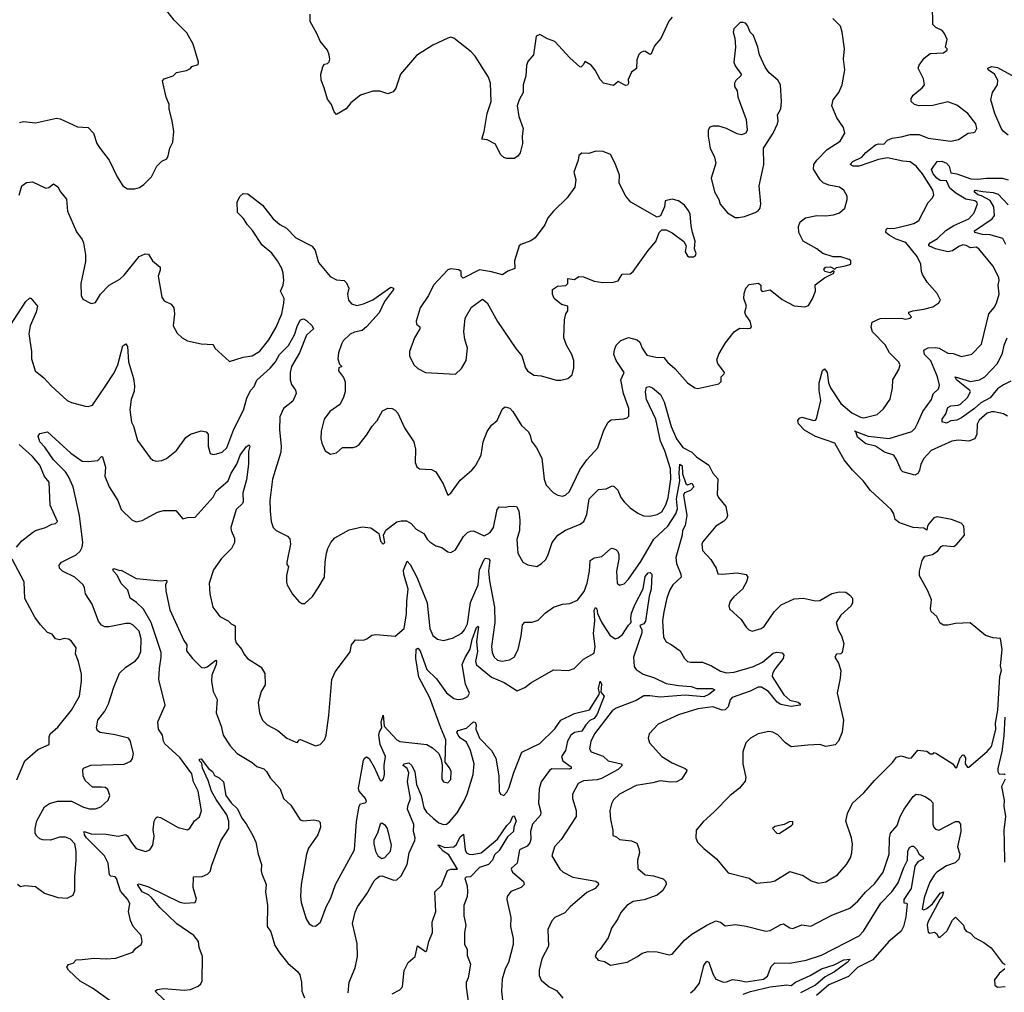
# Model space of a CAD drawing. Extents: x 1245432 to 1420865, y 606325 to 671314.
# Tile 95 of 256: x 1314421 to 1320960, y 620618 to 627078. Entities that reach past the tile are written whole.
import ezdxf

# ---------------------------------------------------------------- set-up
doc = ezdxf.new("R2010")
doc.units = 0

msp = doc.modelspace()

# ---------------------------------------------------------------- linework, layer by layer
at = {"layer": '0CON20XD'}
for points in [[(1314420, 626395), (1314445, 626402.5), (1314525, 626392), (1314665, 626424), (1314688.8, 626418.8), (1314805, 626366.2), (1314875, 626361.2), (1314911.2, 626325), (1314934, 626255), (1314955, 626221.2), (1315014.1, 626144.1), (1315068.8, 626035), (1315106.7, 625975), (1315136.4, 625953.6), (1315186.1, 625953.9), (1315215.8, 625964.2), (1315245, 625983.3), (1315295.6, 626034.4), (1315331.2, 626105), (1315365, 626138.8), (1315397, 626153), (1315407.3, 626172.7), (1315416.7, 626225), (1315438.8, 626265), (1315443.8, 626335), (1315433.8, 626405), (1315413.6, 626483.6), (1315413.3, 626515), (1315393.6, 626563.6), (1315368.3, 626671.7), (1315380, 626685), (1315440, 626705), (1315463, 626727), (1315529.3, 626740.7), (1315555, 626752.5), (1315565, 626767.5), (1315605, 626780), (1315607.5, 626795), (1315573.3, 626915), (1315529.7, 626989.7), (1315446.2, 627075), (1315349.3, 627199.3)], [(1318915.3, 624175.3), (1318998.4, 624118.4), (1319025, 624066.2), (1319058.1, 624028.1), (1319053.1, 623925), (1319062.5, 623905), (1319111.5, 623845), (1319122.5, 623785), (1319115, 623764.2), (1319095, 623744.4), (1319045, 623714.3), (1318955, 623608), (1318950, 623595), (1318955, 623552.5), (1319011.8, 623491.8), (1319045.8, 623435), (1319056.7, 623396.7), (1319085, 623394.2), (1319185, 623404.2), (1319245, 623393.3), (1319256.1, 623376.1), (1319248, 623345), (1319222, 623295), (1319163.3, 623245), (1319140, 623215), (1319130, 623185), (1319133.8, 623165), (1319213.3, 623095), (1319245, 623042.5), (1319262.5, 623025), (1319285, 623016.7), (1319345, 623034), (1319365, 623048), (1319432.5, 623145), (1319477.9, 623192.1), (1319565, 623231.9), (1319625.7, 623235.7), (1319705, 623218.8), (1319735, 623220), (1319814.2, 623265.8), (1319865, 623278), (1319907.5, 623275), (1319935, 623256.7), (1319951.2, 623235), (1319950.8, 623205), (1319942.9, 623185), (1319875, 623122), (1319844, 623075), (1319857.5, 623025), (1319879.2, 622985), (1319894.1, 622934.1), (1319883.3, 622875), (1319875, 622866.7), (1319845, 622863.3), (1319833.3, 622845), (1319858, 622805), (1319874, 622755), (1319870.8, 622705), (1319848.8, 622605), (1319892.9, 622425), (1319882.5, 622345), (1319858, 622285), (1319837.3, 622262.7), (1319775, 622250), (1319735, 622264.2), (1319655, 622260), (1319545, 622248.6), (1319506.2, 622275), (1319455, 622328), (1319422.5, 622345), (1319395, 622350), (1319325.9, 622334.1), (1319273.3, 622305), (1319243.8, 622275), (1319224.2, 622215.8), (1319222.5, 622135), (1319243.1, 622045), (1319238.7, 622021.3), (1319201.2, 621975), (1319139.2, 621925), (1319033.6, 621816.4), (1318959.3, 621750.7), (1318913.8, 621695), (1318911.2, 621645), (1318922.5, 621615), (1318963.3, 621573.3), (1319048, 621505), (1319125, 621412.5), (1319265, 621376.9), (1319315, 621343.1), (1319408.8, 621351.2), (1319435, 621358.1), (1319535, 621420.4), (1319624.3, 621394.3), (1319677.5, 621357.5), (1319725, 621342.5), (1319775, 621350.8), (1319851.3, 621398.7), (1319912.6, 621467.4), (1319938, 621512), (1319947.8, 621545), (1319951.7, 621601.7), (1319944.4, 621644.4), (1319907.5, 621755), (1319919.2, 621805), (1319952.3, 621875), (1320027.9, 621942.1), (1320098.1, 622025), (1320218, 622145), (1320245, 622179.2), (1320275, 622188.8), (1320325, 622173.8), (1320343.3, 622175), (1320385, 622227.1), (1320445, 622220), (1320455, 622212.5), (1320467, 622203), (1320487, 622203), (1320495, 622210), (1320510, 622205), (1320617.5, 622135), (1320635, 622110), (1320645, 622111.2), (1320667.3, 622175), (1320685, 622194.3), (1320692.1, 622192.1), (1320701.5, 622175), (1320700, 622135), (1320715, 622114.2), (1320725, 622114.2), (1320845, 622216.9), (1320875, 622251.2), (1320904.6, 622364.6), (1320901.5, 622405), (1320917.7, 622492.3), (1320929.5, 622715), (1320940.8, 622755), (1320933.7, 622786.3), (1320944.7, 622895), (1320935, 622967.5), (1320885, 622972), (1320835, 622988), (1320732.7, 623072.7), (1320635, 623068), (1320585, 623055.8), (1320555, 623056), (1320535, 623070), (1320511.2, 623115), (1320475, 623146.7), (1320470.8, 623165), (1320476.2, 623225), (1320451.2, 623285), (1320396, 623385), (1320395.6, 623415), (1320414.5, 623485.5), (1320432.5, 623515), (1320482.5, 623525), (1320519.3, 623550.7), (1320540.7, 623579.3), (1320553.6, 623586.4), (1320625, 623578.8), (1320645, 623593.3), (1320694.5, 623655), (1320691.2, 623715), (1320673.6, 623733.6), (1320608.9, 623758.9), (1320515, 623776.5), (1320491.8, 623768.2), (1320459.7, 623730.3), (1320450, 623715), (1320445, 623687.5), (1320425, 623700), (1320354.2, 623705.8), (1320263.3, 623735), (1320235, 623757.5), (1320226.2, 623795), (1320208.8, 623825), (1320071.3, 623951.3), (1320022, 624015), (1319951.2, 624085), (1319896.2, 624155), (1319834.4, 624264.4), (1319705, 624310), (1319632.4, 624352.4), (1319592.6, 624392.6), (1319589.7, 624415), (1319599.7, 624430.3), (1319615, 624436.9), (1319695, 624416.4), (1319705, 624417.1), (1319713.6, 624426.4), (1319742, 624548), (1319730.5, 624615), (1319730.6, 624665), (1319752.4, 624747.6), (1319765, 624759.2), (1319783.4, 624735), (1319791.2, 624665), (1319805, 624632.5), (1319875, 624528.1), (1319947.3, 624467.3), (1320005, 624437.8), (1320026.8, 624433.2), (1320115.4, 624454.6), (1320156.5, 624493.5), (1320201.7, 624558.3), (1320217.3, 624632.7), (1320219.2, 624685), (1320258.6, 624755), (1320267.8, 624785), (1320257.9, 624805), (1320196.7, 624865), (1320167.8, 624917.8), (1320085, 625004), (1320076.2, 625035), (1320081.7, 625068.3), (1320135, 625094), (1320275, 625094.4), (1320305, 625088.6), (1320332.5, 625095), (1320342.5, 625105), (1320326.2, 625125), (1320326.7, 625135), (1320352.5, 625145), (1320425.6, 625154.4), (1320485, 625170.8), (1320525, 625196.7), (1320536.2, 625215), (1320515, 625258.8), (1320448, 625335), (1320417.5, 625385), (1320409.2, 625405), (1320405.6, 625455), (1320381.9, 625505), (1320305, 625596.8), (1320240.6, 625620.6), (1320195, 625645.7), (1320172.5, 625665), (1320175.8, 625684.2), (1320185, 625692), (1320225, 625691.5), (1320325.4, 625714.6), (1320360, 625725), (1320391.2, 625745), (1320455, 625863.8), (1320484, 625895), (1320490.8, 625915), (1320484.3, 625945), (1320417.2, 626055), (1320373.5, 626105), (1320335, 626133.1), (1320285, 626137.8), (1320185, 626161.1), (1320125, 626149.6), (1319995.2, 626104.8), (1319956.7, 626105), (1319935.8, 626115), (1319954.3, 626135), (1320013.1, 626165), (1320040, 626195), (1320105, 626247.5), (1320125, 626253.5), (1320160, 626250), (1320185, 626276.5), (1320215, 626290.9), (1320275, 626298.7), (1320335, 626316.2), (1320375, 626314.3), (1320395, 626314.5), (1320455, 626290.6), (1320605, 626271.2), (1320655, 626281.2), (1320720, 626325), (1320755, 626327.5), (1320766.4, 626333.6), (1320777.5, 626355), (1320770, 626385), (1320716.7, 626455), (1320645, 626510), (1320585, 626532), (1320485, 626507.5), (1320395, 626505.5), (1320363.6, 626513.6), (1320340.8, 626535), (1320341.4, 626555), (1320355, 626576), (1320415, 626626), (1320429.2, 626645), (1320424.2, 626685), (1320388.6, 626755), (1320394.4, 626775), (1320426.9, 626823.1), (1320467.7, 626852.3), (1320555, 626857.5), (1320580, 626875), (1320580, 626885), (1320570, 626895), (1320580, 626945), (1320562.5, 626985), (1320546.7, 627005), (1320505, 627026), (1320486, 627045), (1320482, 627175)], [(1318753.3, 627095), (1318731.7, 627068.3), (1318678.3, 626951.7), (1318636.4, 626903.6), (1318615, 626850), (1318605, 626847.5), (1318577, 626867), (1318565, 626867.5), (1318545, 626860), (1318533, 626847), (1318518.3, 626811.7), (1318517, 626753), (1318485, 626730), (1318460.7, 626679.3), (1318463.8, 626655), (1318458.1, 626641.9), (1318445, 626640), (1318395, 626666.7), (1318365, 626641.2), (1318297.5, 626655), (1318275, 626680), (1318242.3, 626742.3), (1318215, 626776.7), (1318175, 626800), (1318165, 626780), (1318147, 626763), (1318140, 626765), (1318075, 626823.3), (1317975, 626933.3), (1317925, 626950), (1317875, 626980), (1317851.7, 626968.3), (1317832.5, 626845), (1317795, 626800), (1317785.9, 626774.1), (1317781.8, 626705), (1317765.4, 626644.6), (1317765.5, 626595), (1317736.9, 626545), (1317725.6, 626505), (1317735.5, 626435), (1317764.4, 626355), (1317758.1, 626305), (1317760, 626255), (1317745, 626192.5), (1317729.5, 626170.5), (1317705, 626156.7), (1317655, 626156.7), (1317635, 626163.3), (1317615, 626183.3), (1317580.3, 626250.3), (1317525, 626280), (1317490, 626285), (1317505.7, 626335), (1317525.7, 626455), (1317551.2, 626535), (1317547.1, 626655), (1317535.3, 626695.3), (1317445.6, 626835), (1317418.6, 626865), (1317305, 626954.3), (1317285, 626960.8), (1317265, 626955.8), (1317165, 626908.1), (1317055, 626839.4), (1316950.5, 626715), (1316918.1, 626621.9), (1316901.7, 626598.3), (1316865, 626585.7), (1316812.9, 626602.9), (1316765, 626603.8), (1316683.5, 626576.5), (1316619.4, 626525), (1316590, 626485), (1316525, 626447.5), (1316510, 626465), (1316492.5, 626515), (1316465, 626550), (1316443.8, 626625), (1316422, 626675), (1316421.2, 626715), (1316433.8, 626765), (1316445, 626782.5), (1316465, 626786.7), (1316475, 626797.5), (1316480, 626815), (1316476.9, 626845), (1316465.4, 626875.4), (1316416, 626935), (1316393.8, 626985), (1316350, 627065), (1316350, 627115)], [(1319195, 625763.8), (1319235, 625771.2), (1319305, 625797.5), (1319325, 625807.5), (1319337.5, 625825), (1319343.3, 625855), (1319330.8, 625975), (1319362, 626115), (1319360, 626225), (1319425.7, 626324.3), (1319453.9, 626386.1), (1319458, 626405), (1319454.1, 626445.9), (1319476.2, 626485), (1319481.2, 626535), (1319473.8, 626645), (1319455.7, 626675.7), (1319398.8, 626725), (1319371.7, 626761.7), (1319333.8, 626845), (1319323.8, 626895), (1319293.6, 626973.6), (1319272.5, 626995), (1319255, 627040), (1319240, 627055), (1319225, 627060), (1319205, 627060), (1319163.9, 627016.1), (1319160, 626995), (1319170, 626955), (1319173.8, 626895), (1319164, 626795), (1319171.7, 626771.7), (1319212.5, 626715), (1319210, 626705), (1319176.4, 626673.6), (1319168.8, 626655), (1319168.8, 626635), (1319186.7, 626605), (1319190.8, 626565), (1319201.2, 626535), (1319246.2, 626415), (1319252.5, 626345), (1319242.5, 626325), (1319215, 626313.8), (1319185, 626318.8), (1319115.8, 626355.8), (1319065, 626370), (1319025, 626370), (1319005, 626363.3), (1318993.8, 626345), (1318994.1, 626304.1), (1319006.7, 626225), (1319036.2, 626165), (1319043.3, 626125), (1319014, 626025), (1319036.2, 625935), (1319065, 625882.5), (1319073, 625853), (1319121.2, 625795), (1319172.5, 625765), (1319195, 625763.8)], [(1319639.1, 625760.9), (1319715, 625776.7), (1319775, 625774.3), (1319825, 625781.4), (1319865, 625793.8), (1319900, 625825), (1319916.1, 625883.9), (1319916.2, 625905), (1319893.8, 625945), (1319864.4, 625964.4), (1319795, 625977.7), (1319757.1, 625995), (1319736.1, 626015), (1319691.9, 626085), (1319695.6, 626115), (1319714.4, 626145), (1319784.4, 626215), (1319869.1, 626270.9), (1319900, 626325), (1319892.7, 626362.7), (1319847.5, 626425), (1319814, 626505), (1319823.8, 626545), (1319861.2, 626595), (1319883.8, 626645), (1319901.2, 626745), (1319892, 626815), (1319898, 626885), (1319883.8, 626995), (1319871.2, 627035), (1319821.2, 627085)], [(1320985, 626311.2), (1320955, 626334.4), (1320938.1, 626358.1), (1320896.9, 626455), (1320870.5, 626545), (1320882.2, 626595), (1320914.6, 626645.4), (1320916.8, 626675), (1320895.7, 626715.7), (1320852, 626745), (1320851.2, 626755), (1320875, 626766.2), (1320915, 626760.4), (1321106, 626655)], [(1318015, 624682.5), (1318060, 624695), (1318090.7, 624719.3), (1318101.2, 624765), (1318101.2, 624815), (1318086.7, 624855), (1318051.5, 624915), (1318033.6, 624965), (1318038, 625085), (1318047.5, 625125), (1318060, 625145), (1318060, 625175), (1318020, 625185), (1317970, 625225), (1317960, 625255), (1317960, 625285), (1317993, 625307), (1318048.3, 625311.7), (1318060, 625325), (1318061.7, 625358.3), (1318105, 625352.5), (1318135, 625372.5), (1318165, 625370), (1318235, 625342), (1318292.7, 625332.7), (1318365, 625334), (1318395, 625343.8), (1318422.5, 625387.5), (1318475, 625390.8), (1318494.5, 625405.5), (1318594.6, 625545.4), (1318646.2, 625605), (1318666.7, 625663.3), (1318685, 625682.5), (1318715, 625682.5), (1318755, 625662.5), (1318832.5, 625605), (1318847.5, 625575), (1318840, 625535), (1318855, 625510), (1318865, 625502.5), (1318895, 625502.5), (1318908.3, 625511.7), (1318912.5, 625525), (1318902.5, 625555), (1318906.1, 625606.1), (1318890, 625665), (1318879.3, 625709.3), (1318874.2, 625785), (1318865.7, 625805), (1318835, 625846), (1318795, 625873.8), (1318755, 625886.7), (1318707.5, 625875), (1318703.3, 625835), (1318677.5, 625775), (1318655, 625766.7), (1318480, 625865), (1318446.2, 625905), (1318414.4, 625964.4), (1318402, 625995), (1318403.8, 626045), (1318375, 626122.5), (1318345, 626182.5), (1318295, 626201.2), (1318246.4, 626203.6), (1318200.7, 626189.3), (1318155, 626192), (1318133.8, 626175), (1318130, 626145), (1318100, 626065), (1318113.6, 626013.6), (1318108, 625965), (1318057.5, 625895), (1317965, 625806.2), (1317927.7, 625762.3), (1317909.2, 625715), (1317845, 625628), (1317815, 625608), (1317750, 625585), (1317737.5, 625575), (1317706.2, 625475), (1317710, 625425), (1317663, 625407), (1317626.4, 625383.6), (1317555, 625403.8), (1317475, 625416), (1317365, 625360), (1317353.3, 625373.3), (1317352.5, 625405), (1317336.1, 625416.1), (1317285, 625422.5), (1317264.3, 625415.7), (1317168, 625315), (1317135.7, 625245), (1317081.4, 625165), (1317054, 625075), (1317056.7, 625055), (1317078.1, 625038.1), (1317077.1, 625025), (1317042.4, 624965), (1317008.9, 624875), (1317008.9, 624845), (1317038.9, 624785), (1317065, 624761.9), (1317115, 624734), (1317315, 624722.5), (1317355, 624760), (1317385.8, 624814.2), (1317394.4, 624895), (1317376.8, 624956.8), (1317371.1, 625005), (1317379.2, 625095), (1317421.7, 625168.3), (1317495, 625222.5), (1317525, 625196.7), (1317595, 625073.3), (1317715, 624893.3), (1317755.8, 624845.8), (1317780, 624765), (1317793.3, 624745), (1317835, 624717.5), (1317885, 624712.5), (1317985, 624683.3), (1318015, 624682.5)], [(1320790.8, 625555), (1320773.9, 625566.1), (1320735, 625562.5), (1320707.6, 625577.6), (1320685, 625581.4), (1320657.8, 625572.2), (1320615, 625542.3), (1320585, 625536.9), (1320502.9, 625555), (1320459.4, 625575), (1320459.4, 625585), (1320468.6, 625595), (1320515.9, 625624.1), (1320571.5, 625678.5), (1320625, 625711.1), (1320725, 625755.5), (1320758.9, 625795), (1320781.1, 625855), (1320778.5, 625865), (1320765, 625874.1), (1320705, 625886.3), (1320638.2, 625925), (1320599, 625959), (1320575, 626006.9), (1320535, 626010.3), (1320511, 626025), (1320486.5, 626055), (1320476.9, 626083.1), (1320514, 626135), (1320545, 626138.4), (1320575, 626123.8), (1320594.5, 626105), (1320605, 626060), (1320645, 626053.3), (1320738.3, 626021.7), (1320785, 626017.7), (1320842.5, 626025), (1320945.3, 626025.3), (1320984.7, 626014.7)], [(1314417.6, 625912.4), (1314435, 625973.8), (1314465, 625995.8), (1314505, 626000), (1314595, 625958.8), (1314615, 625962.5), (1314645, 625987.5), (1314675, 625967.5), (1314692, 625935), (1314732.5, 625885), (1314737.5, 625805), (1314798.2, 625668.2), (1314835, 625618.8), (1314844.4, 625595), (1314857.8, 625515), (1314857.9, 625472.1), (1314826.7, 625325), (1314830, 625245), (1314840.7, 625220.7), (1314895, 625192.5), (1314925, 625200), (1314956.7, 625255), (1315014.4, 625315.6), (1315086.7, 625355), (1315115, 625382), (1315215, 625504.2), (1315255, 625522), (1315275, 625520), (1315302, 625475), (1315354.1, 625434.1), (1315354.2, 625415), (1315339.2, 625375), (1315364, 625235), (1315381.2, 625211.2), (1315427.7, 625187.7), (1315443.3, 625165), (1315448, 625125), (1315440, 625045), (1315466.2, 624995), (1315498.8, 624965), (1315535, 624944.3), (1315625, 624925.8), (1315705, 624920), (1315716.7, 624895), (1315815, 624806.7), (1315905, 624836.7), (1315965, 624846), (1316015, 624876.2), (1316075, 624951.2), (1316125, 625036.2), (1316162.5, 625125), (1316175.4, 625194.6), (1316177.9, 625225), (1316153.3, 625275), (1316170, 625315), (1316174.5, 625345), (1316170.8, 625395), (1316160.9, 625425), (1316133.6, 625475), (1316095, 625527.1), (1316031.2, 625581.2), (1315967.6, 625677.6), (1315932.9, 625715), (1315906.8, 625756.8), (1315866.8, 625796.8), (1315865, 625867.5), (1315884.4, 625905.6), (1315905.9, 625924.1), (1315935, 625921.2), (1316034.2, 625845), (1316104.3, 625755), (1316147.4, 625717.4), (1316193.4, 625693.4), (1316255, 625629.2), (1316363.2, 625573.2), (1316382.5, 625545), (1316406.2, 625465), (1316482.6, 625372.6), (1316525, 625350), (1316575, 625345.8), (1316591.1, 625331.1), (1316607.5, 625295), (1316598, 625255), (1316603.8, 625215), (1316625, 625191.2), (1316659.2, 625179.2), (1316705, 625190), (1316765, 625216.4), (1316885, 625301.2), (1316902.5, 625295), (1316903.3, 625285), (1316843.4, 625205), (1316808.3, 625131.7), (1316725, 625036.9), (1316695, 625012.7), (1316645, 625002.7), (1316615, 624989.5), (1316570, 624945), (1316556.9, 624923.1), (1316537.5, 624865), (1316533.1, 624825), (1316545, 624790), (1316560, 624775), (1316540, 624765), (1316537.5, 624745), (1316570.7, 624700.7), (1316582.2, 624672.2), (1316582.9, 624605), (1316570, 624565), (1316547, 624523), (1316480.8, 624475), (1316442.5, 624425), (1316423.1, 624345), (1316420.8, 624295), (1316426.2, 624265), (1316448.8, 624215), (1316485, 624192), (1316525, 624200.8), (1316565, 624235.8), (1316635, 624236.7), (1316655, 624243.8), (1316675, 624256.7), (1316725, 624318), (1316762.5, 624377.5), (1316795.4, 624414.6), (1316830.9, 624479.1), (1316865, 624497.1), (1316895, 624495.7), (1316915.4, 624485.4), (1316931.4, 624465), (1316976.3, 624366.3), (1317038, 624275), (1317048.8, 624225), (1317046.1, 624136.1), (1317057.7, 624107.7), (1317075, 624093.8), (1317155, 624089.2), (1317185, 624073.8), (1317234, 623995), (1317265, 623920), (1317285, 623932.5), (1317345, 624018.8), (1317423.8, 624086.2), (1317448.1, 624115), (1317485, 624186), (1317497.8, 624275), (1317525, 624342.9), (1317555, 624384), (1317591.2, 624415), (1317627.7, 624492.3), (1317645, 624506.7), (1317675, 624498), (1317695.7, 624475), (1317753.1, 624383.1), (1317799.4, 624339.4), (1317811.9, 624315), (1317819.3, 624279.3), (1317853.3, 624235), (1317887.5, 624165), (1317902.9, 624025), (1317916.8, 623986.8), (1317965.6, 623935.6), (1317995, 623919.2), (1318025, 623912.5), (1318045, 623920), (1318072.2, 623945), (1318141.2, 624088.8), (1318186.9, 624155), (1318260.8, 624235), (1318299.1, 624350.9), (1318328.8, 624405), (1318349.5, 624420.5), (1318432.7, 624427.3), (1318455, 624433.8), (1318466, 624445), (1318465.6, 624494.4), (1318431.1, 624595), (1318412.5, 624685), (1318434.7, 624735), (1318382.6, 624815), (1318365.7, 624855), (1318370, 624885), (1318382.7, 624915), (1318412.7, 624947.3), (1318465, 624968), (1318521.6, 624951.6), (1318538.9, 624935), (1318555, 624896), (1318585, 624849.2), (1318645, 624836.5), (1318698.8, 624835), (1318723.8, 624803.8), (1318772, 624762), (1318855, 624666.2), (1318905, 624633.3), (1318925, 624628), (1319065, 624660), (1319080, 624675), (1319080, 624705), (1319100, 624725), (1319102.5, 624735), (1319056.7, 624795), (1319050.7, 624819.3), (1319063.9, 624856.1), (1319107.9, 624932.1), (1319166.7, 625005), (1319200.7, 625029.3), (1319255, 625027.5), (1319275, 625030), (1319281.7, 625038.3), (1319271.2, 625075), (1319242.5, 625115), (1319237.5, 625135), (1319246.7, 625175), (1319230, 625225), (1319231.7, 625258.3), (1319243.3, 625295), (1319265, 625320), (1319327.3, 625327.3), (1319343.3, 625315), (1319343.8, 625283.8), (1319352, 625272), (1319405, 625284), (1319485, 625220), (1319565, 625178), (1319635, 625170), (1319660, 625180), (1319685.9, 625224.1), (1319706, 625275), (1319703.2, 625316.8), (1319765, 625362.5), (1319827.5, 625395), (1319830, 625405), (1319825, 625410), (1319803, 625397), (1319767.5, 625405), (1319761.7, 625418.3), (1319772.5, 625435), (1319806.4, 625436.4), (1319835, 625420), (1319845, 625432.5), (1319905, 625442.5), (1319940, 625455), (1319940, 625475), (1319930, 625485), (1319875, 625502.5), (1319823.6, 625503.6), (1319755, 625523.8), (1319715, 625556.7), (1319625, 625605.8), (1319595, 625663.3), (1319592.2, 625705), (1319604.3, 625735), (1319639.1, 625760.9)], [(1320969.4, 625585), (1320950, 625625), (1320865, 625649.3), (1320815, 625651.3), (1320763.1, 625665), (1320761.5, 625675), (1320880, 625755), (1320895, 625777.5), (1320890, 625835), (1320866.7, 625876.7), (1320808.8, 625908.8), (1320784, 625915), (1320759.2, 625935), (1320765.5, 625944.5), (1320816.8, 625936.8), (1320885, 625931), (1320918.4, 625918.4), (1320985, 625847.1)], [(1320981.2, 624445), (1320955, 624459.2), (1320892.6, 624472.6), (1320875, 624473.5), (1320845, 624463.3), (1320792.9, 624417.1), (1320778.9, 624391.1), (1320777.1, 624325), (1320763.8, 624295), (1320725, 624278.9), (1320655.4, 624285.4), (1320611.7, 624278.3), (1320475, 624215.9), (1320425, 624164.2), (1320404.5, 624125), (1320396.8, 624083.2), (1320385.5, 624064.5), (1320365, 624053.1), (1320285, 624074.2), (1320274.3, 624085), (1320245, 624156), (1320226, 624186), (1320165, 624204.7), (1320105.5, 624245), (1320041, 624261), (1319985, 624304.1), (1319973.4, 624341.7), (1319973, 624343), (1319964.4, 624345), (1319973.4, 624341.7), (1320055, 624311.7), (1320196, 624296), (1320345, 624342.2), (1320368.2, 624365), (1320383.4, 624396.6), (1320419.1, 624475), (1320476.4, 624555), (1320487.8, 624592.2), (1320522.9, 624625), (1320528.7, 624651.3), (1320517.3, 624705), (1320471.3, 624811.3), (1320428.8, 624855), (1320426.5, 624883.5), (1320455, 624899.1), (1320505, 624900.7), (1320526.9, 624896.9), (1320585, 624863.1), (1320620.3, 624860.3), (1320675, 624840.6), (1320745, 624855.7), (1320808.1, 624921.9), (1320856.4, 625123.6), (1320893, 625167), (1320908, 625195), (1320925.7, 625254.3), (1320919.4, 625315), (1320925.7, 625345), (1320922.9, 625365), (1320883, 625443), (1320790.8, 625555)], [(1314360.2, 625049.8), (1314462.1, 625205), (1314485, 625229.1), (1314495, 625227.1), (1314538.7, 625175), (1314530, 625135), (1314490.7, 625045), (1314480.5, 624990.5), (1314499.2, 624875), (1314498.5, 624825), (1314524.5, 624744.5), (1314580, 624700), (1314630, 624645), (1314735, 624547.5), (1314764.2, 624534.2), (1314855, 624511.2), (1314875, 624508.8), (1314905, 624516.7), (1314987.4, 624642.6), (1315048.1, 624731.9), (1315072.7, 624785), (1315105, 624911.2), (1315125, 624924), (1315137.1, 624907.1), (1315143.8, 624805), (1315175.5, 624695), (1315182.3, 624645), (1315180.2, 624609.8), (1315160, 624555), (1315152.4, 624487.6), (1315164.2, 624404.2), (1315177.1, 624377.1), (1315202.1, 624282.1), (1315287.7, 624167.7), (1315305, 624153.3), (1315326.1, 624146.1), (1315365, 624150), (1315395, 624163.1), (1315463.1, 624216.9), (1315525, 624303.8), (1315555, 624326), (1315625, 624346), (1315660, 624340), (1315673.3, 624325), (1315672, 624245), (1315685, 624196.7), (1315705, 624190.8), (1315727.5, 624195), (1315765.4, 624204.6), (1315796.4, 624235), (1315842.1, 624357.9), (1315906.6, 624483.4), (1315928.2, 624565), (1315954, 624616), (1315977.4, 624642.6), (1315996.2, 624683.8), (1316085, 624762.4), (1316119.8, 624805), (1316146.1, 624855), (1316205, 624913.1), (1316245.2, 624984.8), (1316265, 625046), (1316285.9, 625084.1), (1316305, 625090), (1316325, 625080), (1316363.3, 625045), (1316371.4, 625025), (1316326.5, 624983.5), (1316280, 624865), (1316225.8, 624775), (1316216.2, 624735), (1316216.6, 624686.6), (1316225.7, 624655.7), (1316253, 624617), (1316256, 624595), (1316235, 624544), (1316173.1, 624495), (1316149.1, 624440.9), (1316145.5, 624354.5), (1316156.3, 624246.3), (1316154.5, 624205), (1316099.5, 624025), (1316080.9, 623885), (1316083.3, 623815), (1316091.4, 623745), (1316104, 623705), (1316125, 623686.2), (1316198.3, 623648.3), (1316215, 623630), (1316219.2, 623595), (1316193.8, 623473.8), (1316195, 623460), (1316206.2, 623445), (1316193.5, 623386.5), (1316192.9, 623342.9), (1316196.2, 623325), (1316233, 623263), (1316275, 623213.3), (1316295, 623200), (1316315, 623200), (1316365, 623246.2), (1316402.5, 623305), (1316444.2, 623375.8), (1316448.6, 623475), (1316459.2, 623535), (1316466.2, 623565), (1316486.2, 623605), (1316512.7, 623637.3), (1316609.5, 623690.5), (1316695, 623708.8), (1316753.6, 623703.6), (1316805.8, 623665.8), (1316816.7, 623615), (1316835, 623593.3), (1316846, 623605), (1316836, 623655), (1316852.4, 623687.6), (1316925, 623742.1), (1316955, 623749.2), (1316988.5, 623748.5), (1317021.1, 623731.1), (1317054.2, 623694.2), (1317104.5, 623665), (1317127, 623627), (1317145, 623610), (1317184.4, 623584.4), (1317225, 623572.5), (1317264.2, 623544.2), (1317285, 623540), (1317315, 623556.2), (1317368.5, 623645), (1317395, 623671.8), (1317415, 623681.8), (1317435, 623683.3), (1317505, 623650.8), (1317545, 623670.8), (1317566.7, 623705), (1317592.5, 623825), (1317605, 623843.3), (1317645, 623839.2), (1317676.4, 623846.4), (1317720, 623845), (1317735.7, 623815.7), (1317743.4, 623753.4), (1317740.5, 623685), (1317722.5, 623625), (1317730, 623535), (1317762.5, 623475), (1317795, 623457.5), (1317855, 623446.7), (1317885, 623463.3), (1317915, 623493.3), (1317931.4, 623525), (1317956.9, 623605), (1317995, 623654.4), (1318045, 623686.5), (1318143, 623727), (1318166.9, 623745), (1318188.1, 623791.9), (1318202.2, 623895), (1318265, 623957.1), (1318315, 623961.4), (1318355, 623981.2), (1318368.3, 623978.3), (1318394.1, 623954.1), (1318413.6, 623903.6), (1318434.5, 623874.5), (1318475, 623836.2), (1318525, 623801.2), (1318563, 623783), (1318605, 623780), (1318655, 623791.9), (1318685, 623808.9), (1318711.5, 623855), (1318727.9, 623902.1), (1318744.8, 624025), (1318741.9, 624095), (1318704.5, 624215), (1318677.4, 624277.4), (1318645.3, 624425), (1318583.2, 624555), (1318576.3, 624605), (1318583.8, 624636.2), (1318600.5, 624640.5), (1318622.5, 624632.5), (1318677.4, 624587.4), (1318700.1, 624540.1), (1318748.1, 624375), (1318783.5, 624295), (1318825.7, 624235.7), (1318885.7, 624205.7), (1318915.3, 624175.3)], [(1321002.6, 624677.4), (1320955, 624653.6), (1320915.7, 624625), (1320865, 624567.2), (1320805, 624534.1), (1320761.7, 624495), (1320675, 624432.9), (1320645, 624418.1), (1320605, 624413.8), (1320575, 624398.4), (1320547.7, 624407.7), (1320548.3, 624425), (1320570.8, 624459.2), (1320585, 624501.3), (1320605, 624512.3), (1320653, 624517), (1320670, 624525), (1320715, 624569.2), (1320736.1, 624605), (1320731.5, 624615), (1320642, 624685), (1320634.4, 624705), (1320735, 624675.8), (1320795, 624685.9), (1320831.1, 624705), (1320915.5, 624795), (1320947.7, 624862.3), (1320957.9, 624915), (1320979.2, 624965)], [(1314405, 621335.8), (1314425, 621320.8), (1314455, 621327.5), (1314525, 621321.8), (1314585, 621275.8), (1314675, 621248.8), (1314735, 621243.3), (1314775.9, 621264.1), (1314786.2, 621295), (1314785.8, 621385), (1314795.6, 621495), (1314796.5, 621555), (1314786.2, 621605), (1314758.6, 621635), (1314725, 621648.5), (1314685, 621647.5), (1314625, 621628.4), (1314575, 621630.9), (1314555, 621637.7), (1314534.5, 621655), (1314524.5, 621675.5), (1314523.8, 621705), (1314533.9, 621756.1), (1314585, 621850), (1314618.2, 621871.8), (1314672.1, 621887.9), (1314765, 621888.2), (1314845, 621848.5), (1314885, 621836.7), (1314925, 621836.7), (1314959.8, 621850.2), (1315009.2, 621895), (1315019.4, 621925), (1315006.1, 621966.1), (1314987.4, 621977.4), (1314965, 621980.4), (1314905, 621981.4), (1314856.2, 622025), (1314841.2, 622055), (1314840, 622095), (1314845, 622107.5), (1314893.2, 622126.8), (1315115, 622134), (1315157.7, 622152.3), (1315168.8, 622171.2), (1315175.8, 622205), (1315155, 622290), (1315142.5, 622305), (1315055, 622329.2), (1314955, 622344.5), (1314938, 622355), (1314930, 622375), (1314939.2, 622425), (1314985, 622485.8), (1315011.5, 622535), (1315045.5, 622645), (1315083, 622737), (1315125, 622777.1), (1315189.8, 622820.2), (1315209.2, 622845), (1315225, 622882.5), (1315228.2, 622965), (1315215, 623015.7), (1315175, 623057.5), (1315155, 623066.5), (1315125, 623068.2), (1315014.7, 623045.3), (1314985, 623045.4), (1314965, 623055.4), (1314944.1, 623084.1), (1314902.3, 623195), (1314858.6, 623265), (1314851.2, 623305), (1314841.2, 623325), (1314786.3, 623376.3), (1314705, 623414.2), (1314684.4, 623434.4), (1314682.5, 623455), (1314698, 623475), (1314796.1, 623523.9), (1314822.6, 623547.4), (1314836.6, 623573.4), (1314839.7, 623605), (1314818.8, 623785), (1314775.2, 623975), (1314745, 624044.5), (1314724.7, 624075), (1314644.9, 624154.9), (1314588, 624238), (1314553.6, 624275), (1314542.7, 624312.7), (1314555, 624329.3), (1314605, 624341.5), (1314759.2, 624199.2), (1314835, 624146.5), (1314875, 624143.3), (1314939.2, 624150.8), (1314965, 624177.5), (1314970, 624175), (1314990, 624105), (1314986.9, 624045), (1315014.4, 623975), (1315072.2, 623885), (1315095, 623824.3), (1315165, 623755.8), (1315195, 623742.5), (1315235, 623750.6), (1315335, 623806.9), (1315375, 623817.1), (1315457, 623817), (1315505, 623762.5), (1315535, 623771.2), (1315585, 623774.6), (1315705, 623906.9), (1315724.7, 623945.3), (1315740.4, 623959.6), (1315804.5, 624015), (1315826.2, 624065), (1315863.7, 624125), (1315885, 624184.4), (1315925, 624240), (1315945, 624253.3), (1315949.2, 624245), (1315940, 624210), (1315940, 624125), (1315927.3, 624022.7), (1315901.8, 623935), (1315904.4, 623875), (1315900.8, 623865), (1315859.1, 623825), (1315822.5, 623705), (1315824.4, 623684.4), (1315847.5, 623635), (1315848, 623605), (1315827.1, 623565), (1315761.1, 623498.9), (1315707.8, 623425), (1315679.4, 623335), (1315682.5, 623265), (1315703.8, 623175), (1315750, 623115), (1315805, 623085.8), (1315825.7, 623065.7), (1315851.2, 623051.2), (1315851.8, 622961.8), (1315858.8, 622938.8), (1315896, 622895), (1315910, 622865), (1315933.8, 622835), (1316025, 622778.1), (1316049.1, 622735), (1316050.6, 622659.4), (1316024.5, 622615), (1316003.4, 622543.4), (1316013.1, 622475), (1316034.3, 622425), (1316064.6, 622394.6), (1316135, 622355.8), (1316195, 622306.9), (1316255, 622279.2), (1316265, 622276.7), (1316276, 622294), (1316285, 622297.1), (1316385, 622256), (1316416.1, 622263.9), (1316446.1, 622293.9), (1316456, 622325), (1316474.6, 622455.4), (1316494.4, 622695.6), (1316515, 622746.7), (1316557.7, 622802.3), (1316615, 622880), (1316623.8, 622925), (1316651.5, 622958.5), (1316705, 622957.5), (1316726, 622965), (1316760.2, 622989.8), (1316785, 622994.4), (1316915, 622984), (1316974.3, 623035), (1316990.5, 623135), (1316990.8, 623215), (1316999.7, 623295), (1316971, 623395), (1316968.7, 623421.3), (1316995, 623481.2), (1317015, 623460), (1317059.1, 623375), (1317126.2, 623205), (1317145.5, 623035), (1317165, 622987.5), (1317195, 622962.9), (1317235, 622955.7), (1317295, 622970.9), (1317356.2, 623003.8), (1317375.4, 623025), (1317394, 623065), (1317413.6, 623206.4), (1317464.8, 623325), (1317474.8, 623425), (1317505, 623493.3), (1317515, 623501.8), (1317535.9, 623495.9), (1317542.7, 623485), (1317535.3, 623415), (1317540.1, 623350.1), (1317573.1, 623175), (1317577.3, 623075), (1317553.9, 622915), (1317558.2, 622875), (1317571.8, 622845), (1317595, 622823.8), (1317625, 622817.5), (1317673.6, 622826.4), (1317705, 622843.6), (1317730.8, 622895), (1317751.5, 622985), (1317760.9, 623059.1), (1317775, 623076), (1317823.9, 623076.1), (1317865, 623090), (1317912.6, 623137.4), (1317965, 623175.7), (1318025, 623196.9), (1318075, 623201.4), (1318125, 623222), (1318169.2, 623280.8), (1318188.8, 623335), (1318205.6, 623415), (1318208.8, 623485), (1318235, 623504.3), (1318287, 623513), (1318345, 623564.3), (1318355, 623567.5), (1318379.6, 623559.6), (1318393.1, 623545), (1318400, 623525), (1318400.8, 623495), (1318384.6, 623414.6), (1318388.8, 623335), (1318405, 623322), (1318435, 623330), (1318465, 623361.4), (1318545, 623478.5), (1318631.5, 623628.5), (1318725, 623714.7), (1318778.3, 623795), (1318788.5, 623828.5), (1318783.4, 623895), (1318805.9, 624015), (1318800.3, 624065), (1318805, 624126.2), (1318820.8, 624115), (1318822.5, 624062.5), (1318845, 623997.8), (1318855, 623989.1), (1318885, 624000), (1318897.6, 623975), (1318875, 623951.1), (1318836.2, 623935), (1318830.3, 623919.7), (1318851.4, 623785), (1318841.3, 623718.7), (1318822.3, 623685), (1318821.2, 623655), (1318778.2, 623505), (1318782.9, 623465), (1318812, 623395), (1318812.7, 623375), (1318758.8, 623325), (1318738.8, 623291.2), (1318717.5, 623235), (1318698, 623145), (1318690.8, 623085), (1318697.3, 622977.3), (1318713.3, 622945), (1318747.1, 622927.1), (1318807, 622887), (1318836.2, 622835), (1318855, 622815.8), (1318875, 622810), (1318955, 622811.4), (1319015, 622786.5), (1319075, 622750.4), (1319115, 622740.4), (1319165, 622745.3), (1319295, 622781.3), (1319355, 622811.2), (1319425, 622871), (1319446.9, 622876.9), (1319485, 622871.8), (1319496.7, 622856.7), (1319492.3, 622835), (1319435.3, 622765), (1319419.3, 622735), (1319418.7, 622715), (1319495, 622593.5), (1319535, 622558.9), (1319590, 622545), (1319603.3, 622535), (1319603.3, 622525), (1319544.3, 622515.7), (1319475, 622528.7), (1319452.3, 622545), (1319393.3, 622615), (1319348, 622645), (1319325, 622644.5), (1319271.7, 622618.3), (1319152.9, 622575), (1319140, 622560), (1319125.3, 622514.7), (1319105, 622493.5), (1319085, 622491.2), (1319025, 622513.2), (1318925, 622501.2), (1318795, 622460.6), (1318661.7, 622398.3), (1318601.2, 622335), (1318594, 622305), (1318603.3, 622275), (1318685, 622184.2), (1318755, 622141.1), (1318841.2, 622105), (1318851.2, 622095), (1318848.8, 622085), (1318815, 622034), (1318783.6, 622016.4), (1318745, 622013.1), (1318675, 622023.6), (1318625, 622009.5), (1318515, 621992), (1318405.3, 621934.7), (1318365, 621897.5), (1318350.8, 621870.8)], [(1314399.2, 623575), (1314435, 623615.8), (1314505, 623672), (1314525.7, 623684.3), (1314592.5, 623705), (1314635, 623728), (1314657.5, 623732.5), (1314672.5, 623745), (1314623.3, 623853.3), (1314615.9, 624005.9), (1314585, 624044.2), (1314555, 624118.1), (1314505.8, 624175.8), (1314416.1, 624256.1)], [(1314400.7, 622029.3), (1314454.3, 622155), (1314540.3, 622229.7), (1314615.6, 622265), (1314615.8, 622315), (1314623.8, 622335), (1314675, 622379.2), (1314765, 622492), (1314817.5, 622585), (1314832.2, 622685), (1314831.2, 622731.2), (1314810.8, 622815), (1314790.8, 622865), (1314796.1, 622906.1), (1314762.7, 622952.7), (1314745, 622963.8), (1314715, 622968), (1314685, 622958.8), (1314657.5, 622965), (1314636.4, 622996.4), (1314605, 623007.5), (1314558.9, 623058.9), (1314520.6, 623110.6), (1314454.5, 623234.5), (1314450.8, 623345), (1314371.4, 623495)], [(1315061.9, 620531.9), (1314904, 620645), (1314822.3, 620692.3), (1314743.8, 620765), (1314733.8, 620785), (1314745, 620802.5), (1314775, 620812.5), (1314795, 620833.3), (1314835.8, 620835.8), (1314915, 620845.7), (1314995, 620839.4), (1315060, 620845), (1315172.5, 620885), (1315190.7, 620909.3), (1315227.5, 620935), (1315233.3, 620955), (1315227.5, 620995), (1315174.5, 621054.5), (1315155.8, 621095), (1315144.3, 621155.7), (1315151.2, 621205), (1315139.2, 621235), (1315090.5, 621290.5), (1315064.6, 621375), (1315055, 621385.4), (1315025, 621390), (1315017.7, 621397.7), (1315007.9, 621475), (1314982.9, 621525), (1314865, 621643.5), (1314851.7, 621665), (1314848.8, 621685), (1314895, 621671.3), (1314995, 621668.5), (1315075, 621654.4), (1315125.7, 621665.7), (1315137.1, 621657.1), (1315162.7, 621612.7), (1315195, 621573.3), (1315257, 621553), (1315285, 621563.8), (1315303.8, 621595), (1315314, 621655), (1315306.1, 621696.1), (1315313.1, 621755), (1315325, 621776.7), (1315335, 621783.3), (1315355, 621780), (1315472.8, 621712.8), (1315535, 621698), (1315551.4, 621708.6), (1315582.4, 621757.6), (1315615, 621784), (1315627.4, 621822.6), (1315605, 621953.3), (1315576, 622016), (1315565, 622069.4), (1315485, 622176.9), (1315385, 622269.2), (1315375.4, 622285.4), (1315369.2, 622325), (1315342.9, 622365), (1315337.1, 622415), (1315386, 622525), (1315345.3, 622695), (1315349.3, 622769.3), (1315360.8, 622845), (1315359.3, 622875), (1315294.1, 623074.1), (1315242.7, 623162.7), (1315196.9, 623206.9), (1315154.8, 623234.8), (1315139.3, 623289.3), (1315093.9, 623333.9), (1315067.7, 623387.7), (1315042.8, 623415), (1315039.4, 623425), (1315045, 623432.5), (1315085, 623420), (1315095, 623422.5), (1315195, 623366), (1315358.8, 623351.2), (1315396, 623355), (1315398.6, 623345), (1315388, 623325), (1315391.2, 623285), (1315418.8, 623158.8), (1315510, 622955), (1315530.8, 622925), (1315528.5, 622885), (1315568.1, 622835), (1315629.2, 622775), (1315645, 622772.5), (1315665, 622780.2), (1315724.3, 622825), (1315728.1, 622818.1), (1315724.7, 622795), (1315697.1, 622725), (1315695.3, 622684.7), (1315705.4, 622615.4), (1315733.2, 622563.2), (1315724.4, 622475), (1315758.6, 622385), (1315773.1, 622325), (1315819.4, 622255), (1315865, 622203.1), (1315964.4, 622144.4), (1315995, 622118.6), (1316042.3, 622102.3), (1316060, 622085), (1316085, 622043.3), (1316149.7, 621969.7), (1316173.8, 621905), (1316220.5, 621860.5), (1316282.7, 621762.7), (1316305, 621756.2), (1316375, 621762.5), (1316405, 621756), (1316416.2, 621745), (1316419.2, 621715), (1316400.6, 621665), (1316338.6, 621575)], [(1316338.6, 621575), (1316325.6, 621535), (1316289.4, 621335), (1316285.7, 621255.7), (1316290.8, 621215), (1316322.5, 621105), (1316342.2, 621072.2), (1316365, 621060), (1316385, 621058), (1316418.8, 621085), (1316455.8, 621185), (1316485, 621238.8), (1316517.3, 621335), (1316643.8, 621565), (1316658.3, 621751.7), (1316674.4, 621855), (1316685, 621870.8), (1316715, 621876.2), (1316723.8, 621885), (1316717.5, 621905), (1316675.8, 621955), (1316670, 621975), (1316692.5, 622095), (1316705, 622160), (1316712.5, 622175), (1316725, 622182.5), (1316740.7, 622170.7), (1316774.2, 622114.2), (1316813.9, 622023.9), (1316825, 622022.5), (1316836.2, 622035), (1316844, 622065), (1316841.4, 622125), (1316849.1, 622185), (1316815.7, 622265), (1316806.9, 622325), (1316811.2, 622348.8), (1316826.2, 622375), (1316821.5, 622415), (1316835, 622458.1), (1316841.2, 622385), (1316925, 622294.5), (1316945, 622284.6), (1317125, 622263.1), (1317162.4, 622242.4), (1317203.3, 622205), (1317220, 622165), (1317226.7, 622126.7), (1317224.2, 622034.2), (1317235.9, 622015.9), (1317265, 622010), (1317285, 622032.5), (1317285.6, 622085), (1317275, 622110), (1317247, 622147), (1317250.6, 622295), (1317217.2, 622375), (1317145, 622573.6), (1317071.3, 622711.3), (1317051.7, 622835), (1317053.8, 622896.2), (1317065, 622903.3), (1317081.3, 622885), (1317125, 622761.1), (1317189, 622699), (1317255, 622607.5), (1317305, 622570.4), (1317335, 622563.2), (1317365, 622567.5), (1317396.3, 622583.7), (1317408.4, 622605), (1317381.6, 622665), (1317359.7, 622795), (1317378.4, 622841.6), (1317413.2, 622896.8), (1317425, 622961.1), (1317455, 623041.2), (1317465, 623049.4), (1317467.7, 623045), (1317463.9, 623015), (1317454.7, 622945), (1317462.1, 622882.1), (1317447.3, 622815), (1317455, 622792.5), (1317555, 622711.2), (1317637.5, 622675), (1317725, 622620), (1317775, 622641.4), (1317816.4, 622673.6), (1317965, 622760), (1318065, 622754.3), (1318102.4, 622767.6), (1318165, 622830), (1318235, 622870), (1318241.6, 622915), (1318232.1, 623002.1), (1318240.2, 623085), (1318236.1, 623155), (1318245, 623172.7), (1318253.5, 623165), (1318259, 623135), (1318285, 623077.1), (1318340.2, 622990.2), (1318375, 622965.7), (1318395, 622972.3), (1318425, 622995.4), (1318463.7, 623056.3), (1318482.5, 623075), (1318478.6, 623105), (1318483.4, 623136.6), (1318505, 623191.1), (1318561.9, 623298.1), (1318575, 623378.6), (1318595, 623404), (1318607, 623407), (1318618.8, 623395), (1318615.2, 623295), (1318601.1, 623248.9), (1318577.3, 623082.7), (1318565, 623064.6), (1318539.2, 623055), (1318551.6, 623025), (1318552.3, 623005), (1318496.8, 622845), (1318501.7, 622781.7), (1318515, 622762.9), (1318561.7, 622731.7), (1318637.1, 622707.1), (1318715, 622670), (1318795, 622655.8), (1318879.4, 622649.4), (1318916.9, 622636.9), (1319020, 622635), (1319037.9, 622627.9), (1318998.2, 622595), (1318965, 622580), (1318840.7, 622590.7), (1318675, 622577.4), (1318605, 622587.5), (1318565, 622586.4), (1318514.5, 622555.5), (1318382.5, 622505), (1318355, 622488.5), (1318238.9, 622335), (1318213.9, 622283.9), (1318204, 622235), (1318216.7, 622215), (1318295, 622185.7), (1318330, 622155), (1318415, 622136.2), (1318421.5, 622125), (1318395, 622098.1), (1318285, 622038.1), (1318255, 622030), (1318165, 622022.1), (1318128.8, 622005), (1318092.5, 621935), (1318091.4, 621905), (1318117.1, 621825), (1318115.8, 621785), (1318016.8, 621633.2), (1317972.5, 621585), (1317954.2, 621525), (1318007.5, 621435), (1318029.2, 621415), (1318095, 621383.8), (1318246.2, 621356.2), (1318263.3, 621345), (1318264, 621335), (1318241.7, 621308.3), (1318188.1, 621281.9), (1318076, 621185), (1318042, 621145), (1317975, 621115.7), (1317955, 621092), (1317927.8, 621035), (1317933.1, 620925), (1317889.4, 620840.6), (1317871.8, 620765), (1317870.7, 620730.7), (1317885, 620698.8), (1317936.2, 620655), (1317985, 620631.2), (1318028.3, 620578.3)], [(1316602.9, 620615), (1316608.6, 620685), (1316648.3, 620781.7), (1316663.5, 620855), (1316662.8, 620942.8), (1316631.8, 621075), (1316648.7, 621151.3), (1316664.5, 621185.5), (1316727.2, 621272.8), (1316775, 621358.8), (1316791.2, 621375), (1316810.5, 621389.5), (1316825, 621391.9), (1316905, 621363.6), (1316925.4, 621364.6), (1316955, 621392.5), (1316995, 621466.7), (1317006.9, 621545), (1317044.4, 621625.6), (1317047.8, 621645), (1317036.4, 621685), (1317037.2, 621732.8), (1316997.3, 621835), (1316997.7, 621855), (1317017.1, 621905), (1316995.2, 622015), (1317004.5, 622075), (1316993.5, 622105), (1316967.5, 622125), (1316972, 622135), (1317005, 622142.9), (1317025.1, 622125.1), (1317045, 622081.4), (1317055, 621998.6), (1317086, 621926), (1317105, 621844.3), (1317121.8, 621815), (1317165.6, 621775.6), (1317205, 621744.6), (1317235, 621733.1), (1317255, 621734.3), (1317275, 621751.4), (1317325, 621810), (1317369.7, 621885), (1317393.4, 621935), (1317432.9, 622065), (1317439.2, 622135), (1317415.7, 622225), (1317388.6, 622278.6), (1317345, 622308.5), (1317331.7, 622325), (1317324.7, 622345.3), (1317332.6, 622357.4), (1317388.5, 622371.5), (1317435, 622414.2), (1317445, 622413.3), (1317451.5, 622395), (1317449.6, 622365), (1317475, 622306), (1317555, 622223.3), (1317583, 622173), (1317603.4, 622055), (1317604.4, 621955), (1317615, 621933.8), (1317635, 621926), (1317655, 621946.7), (1317671.4, 621978.6), (1317701.6, 622078.4), (1317755, 622213.1), (1317875, 622271.4), (1317975, 622367.5), (1318015, 622426.5), (1318105, 622469.1), (1318205.5, 622495), (1318269.4, 622595), (1318272.5, 622605), (1318264.1, 622635), (1318275, 622683.8), (1318284.2, 622664.2), (1318280.8, 622610.8), (1318303.1, 622585), (1318254.9, 622465), (1318235, 622437.6), (1318207.8, 622422.2), (1318180.5, 622395), (1318155, 622353.2), (1318105, 622342.6), (1318081, 622325), (1318058.8, 622285), (1318045.3, 622224.7), (1318020, 622185), (1318026.8, 622155), (1318083.1, 622115), (1318082.9, 622105), (1318069.4, 622099.4), (1317955, 622103.1), (1317939.1, 622090.9), (1317884.7, 622015), (1317869.6, 621970.4), (1317865.3, 621875.3), (1317882.1, 621815), (1317880, 621795), (1317826.4, 621735), (1317813.7, 621685), (1317814.3, 621635), (1317808.5, 621611.5), (1317790.5, 621589.5), (1317740.9, 621565), (1317723.8, 621475), (1317686.7, 621443.3), (1317684.3, 621435), (1317693.5, 621415), (1317767.5, 621355), (1317771.4, 621335), (1317751.2, 621315), (1317681.8, 621288.2), (1317658, 621255), (1317656, 621235), (1317682, 621115), (1317680.6, 621055), (1317697.3, 620975), (1317698.2, 620935), (1317667.8, 620815), (1317644.4, 620775), (1317624.7, 620705), (1317620.5, 620625), (1317626.7, 620566.7)], [(1320964.5, 622445), (1320957.5, 622322.5), (1320942.8, 622217.2), (1320917.7, 622105), (1320916.9, 622085), (1320925, 622066), (1320958.2, 622068.2), (1320965.6, 622065.6)], [(1315381.4, 620565), (1315321.2, 620625), (1315333, 620637), (1315377, 620643), (1315513, 620633), (1315555, 620637.5), (1315605, 620658.8), (1315623.8, 620675), (1315632, 620695), (1315635.7, 620855), (1315612, 620915), (1315608.5, 620955), (1315577.3, 620995), (1315463.4, 621073.4), (1315351.8, 621181.8), (1315296.9, 621246.9), (1315275, 621265.8), (1315234.8, 621285), (1315203.1, 621335), (1315215, 621338.5), (1315275, 621318.6), (1315485, 621216.5), (1315515, 621210.8), (1315585, 621213.8), (1315594, 621236), (1315572.3, 621315), (1315574.4, 621385.6), (1315632.1, 621387.9), (1315667.9, 621402.1), (1315685, 621421.2), (1315696.9, 621463.1), (1315757.6, 621625), (1315809.3, 621705), (1315809.7, 621755), (1315796.9, 621796.9), (1315725, 621898.1), (1315693.5, 621953.5), (1315673.1, 622025), (1315635, 622106), (1315629.4, 622139.4), (1315614.2, 622155), (1315615, 622167.1), (1315625, 622169.2), (1315675, 622103.8), (1315701.2, 622085), (1315715, 622057.5), (1315745, 622043.3), (1315775, 622016.7), (1315790, 621925), (1315825, 621875.8), (1315866.6, 621836.6), (1315895.6, 621775), (1315925, 621738), (1315969, 621659), (1315989.6, 621615), (1316004.5, 621535), (1316027.6, 621467.6), (1316023.8, 621425), (1316028.1, 621405), (1316057.5, 621335), (1316053.3, 621285), (1316065.5, 621195), (1316064.4, 621055.6), (1316089.4, 621019.4), (1316115, 620930), (1316147.6, 620877.6), (1316201.7, 620811.7), (1316265, 620756.2), (1316280.8, 620735), (1316291.9, 620685), (1316294.4, 620625), (1316311.3, 620581.3)], [(1320965.4, 622034.6), (1320941.4, 621985), (1320960, 621895), (1320957.1, 621855), (1320968.9, 621785), (1320957.5, 621695), (1320958.5, 621615), (1320962.1, 621482.1)], [(1318350.8, 621870.8), (1318340, 621825), (1318344.2, 621765), (1318360, 621695), (1318360, 621660), (1318385, 621650), (1318405, 621632), (1318485, 621624.2), (1318518.3, 621608.3), (1318532.7, 621572.7), (1318536, 621545), (1318524.4, 621495), (1318525, 621440), (1318575, 621398.8), (1318631.1, 621391.1), (1318695, 621372.5), (1318712.5, 621355), (1318713.3, 621335), (1318691.2, 621295), (1318655, 621264), (1318568.3, 621231.7), (1318495, 621220.9), (1318454, 621195), (1318412.9, 621147.1), (1318393.1, 621105), (1318350, 621045), (1318329.2, 620980.8), (1318275.8, 620904.2), (1318253.3, 620885), (1318243.3, 620855), (1318261.7, 620831.7), (1318305, 620823.3), (1318345, 620798.8), (1318455, 620819.2), (1318523.3, 620855), (1318555, 620877.1), (1318595, 620889.2), (1318655, 620887.1), (1318735, 620868.1), (1318755, 620872.5), (1318836.4, 620963.6), (1318884.2, 621005), (1318985, 621064.4), (1319045, 621092), (1319075, 621084), (1319105, 621059.2), (1319175, 621068.6), (1319245, 621058.1), (1319375, 621024.4), (1319405, 621028.6), (1319475, 621069.2), (1319493.9, 621073.9), (1319535, 621047.1), (1319555, 621042.2), (1319615, 621065.6), (1319675, 621056.5), (1319815, 621130.9), (1319933.1, 621176.9), (1319987.6, 621222.4), (1320037.8, 621282.2), (1320099.3, 621340.7), (1320154.4, 621415), (1320195.4, 621535), (1320197.8, 621645), (1320204.7, 621675.3), (1320248.1, 621725), (1320269.1, 621785), (1320295.6, 621835), (1320355, 621918), (1320375, 621934.3), (1320405, 621930.5), (1320435.9, 621915.9), (1320467.3, 621897.3), (1320485.9, 621875.9), (1320485.6, 621735.6), (1320490.8, 621715), (1320502.4, 621702.4), (1320525, 621694.4), (1320635, 621751.8), (1320655, 621753.3), (1320668.9, 621735), (1320671.8, 621685), (1320650, 621585), (1320665.6, 621535), (1320658.2, 621501.8), (1320632.5, 621477.5), (1320575, 621458.8), (1320511.1, 621415), (1320493.3, 621395), (1320465, 621350), (1320445, 621296.2), (1320428.5, 621245), (1320415, 621170), (1320425, 621166.2), (1320445, 621175.6), (1320483.3, 621205), (1320535, 621275.6), (1320555.8, 621285), (1320548.2, 621255), (1320533.1, 621236.9), (1320451.8, 621085), (1320448.2, 621065), (1320455, 621017.5), (1320465, 621010), (1320497, 621017), (1320508.8, 621008.8), (1320522.5, 620985), (1320535, 620983.8), (1320577.1, 621025), (1320615, 621097.5), (1320635, 621116.7), (1320690, 621065), (1320695, 621040), (1320707.5, 621025), (1320735, 621011.2), (1320761.8, 620981.8), (1320825, 620948.1), (1320872.5, 620912.5), (1320945, 620816.7), (1320965, 620802.5)], [(1316895, 620608), (1316945, 620633.8), (1316962.5, 620655), (1316975, 620762.5), (1317000, 620815), (1317047.5, 620855), (1317063.3, 620926.7), (1317115, 620888.8), (1317125, 620896.2), (1317138.4, 620955), (1317161.2, 621015), (1317160, 621085), (1317184.2, 621155), (1317180.9, 621240.9), (1317177.8, 621285), (1317221.6, 621328.4), (1317262.9, 621427.1), (1317285, 621436.5), (1317329.2, 621435), (1317271.3, 621531.3), (1317232.1, 621555), (1317196.7, 621595), (1317201.7, 621598.3), (1317245, 621579.6), (1317305, 621583.2), (1317321.2, 621598.8), (1317345, 621650), (1317368.8, 621668.8), (1317380.3, 621565), (1317389.1, 621545), (1317405, 621535.4), (1317425, 621533.1), (1317484.7, 621545.3), (1317594.5, 621635), (1317655.9, 621725), (1317679.7, 621750.3), (1317695, 621787.9), (1317705, 621790), (1317717.4, 621757.4), (1317702.1, 621715), (1317700.9, 621685), (1317660.2, 621649.8), (1317605, 621560.8), (1317575, 621530.8), (1317561.5, 621495), (1317535, 621466.9), (1317473.4, 621446.6), (1317415, 621385.5), (1317385, 621383.8), (1317378, 621375), (1317392.1, 621325), (1317395.5, 621285), (1317391.5, 621255), (1317370.7, 621195), (1317370, 621125), (1317383.5, 621065), (1317375.6, 621015), (1317375.8, 620935.8), (1317391.5, 620905), (1317392.9, 620862.9), (1317414.4, 620804.4), (1317398.8, 620715), (1317385, 620683.3), (1317385, 620652.5), (1317416.6, 620436.6)], [(1316825, 621507.6), (1316845, 621513.2), (1316882.4, 621555), (1316890.2, 621595), (1316864.4, 621705), (1316850, 621725), (1316825, 621741.2), (1316814.2, 621735.8), (1316796.4, 621675), (1316772.5, 621627.5), (1316771.7, 621605), (1316783.3, 621555), (1316800, 621525), (1316825, 621507.6)], [(1319465, 621673.3), (1319546.7, 621725), (1319555.8, 621735), (1319555, 621750), (1319535, 621752.5), (1319497, 621733), (1319435, 621720), (1319420, 621705), (1319450, 621675), (1319465, 621673.3)], [(1318875, 620615.6), (1318905, 620638.5), (1318935, 620679.4), (1318964.7, 620795.3), (1318985, 620824), (1318997.6, 620817.6), (1319025, 620740), (1319045, 620705.7), (1319095, 620686.2), (1319115, 620686.7), (1319155, 620703.3), (1319202.5, 620697.5), (1319245, 620687.5), (1319360, 620705), (1319386.8, 620725), (1319411.5, 620788.5), (1319435, 620813.1), (1319535, 620810.6), (1319645, 620830.6), (1319745, 620864.6), (1319995, 620993.3), (1320025, 621023.4), (1320139.1, 621210.9), (1320212.6, 621285), (1320254.3, 621345.7), (1320292.1, 621447.9), (1320316.4, 621495), (1320320, 621555), (1320331.2, 621578.8), (1320345, 621589.6), (1320357.6, 621587.6), (1320377.8, 621567.8), (1320395, 621535.5), (1320421.2, 621515), (1320423.6, 621505), (1320385, 621484.5), (1320365.3, 621455), (1320341.6, 621308.4), (1320292.9, 621235), (1320292.4, 621212.4), (1320311.2, 621211.2), (1320314.2, 621205), (1320305, 621118), (1320290, 621055), (1320275, 621024.4), (1320193.4, 620956.6), (1320086.6, 620833.4), (1319985, 620782.7), (1319925.8, 620724.2), (1319795, 620667.3), (1319713.4, 620596.6)], [(1319224.7, 620605.3), (1319275, 620624.2), (1319405, 620653.8), (1319515, 620667.2), (1319545, 620662.9), (1319572.4, 620685), (1319669.8, 620730.2), (1319745, 620774.3), (1319829.6, 620800.4), (1319895, 620833.1), (1319937.3, 620837.3), (1319916.2, 620815), (1319831.5, 620755), (1319770, 620720), (1319705, 620665.2), (1319605.8, 620614.2)], [(1320963.3, 620775), (1320925, 620743.3), (1320895, 620700), (1320897.5, 620665), (1320915, 620653.3), (1320965, 620656.7)]]:
    msp.add_lwpolyline(points, dxfattribs=at)

doc.saveas('drawing.dxf')
